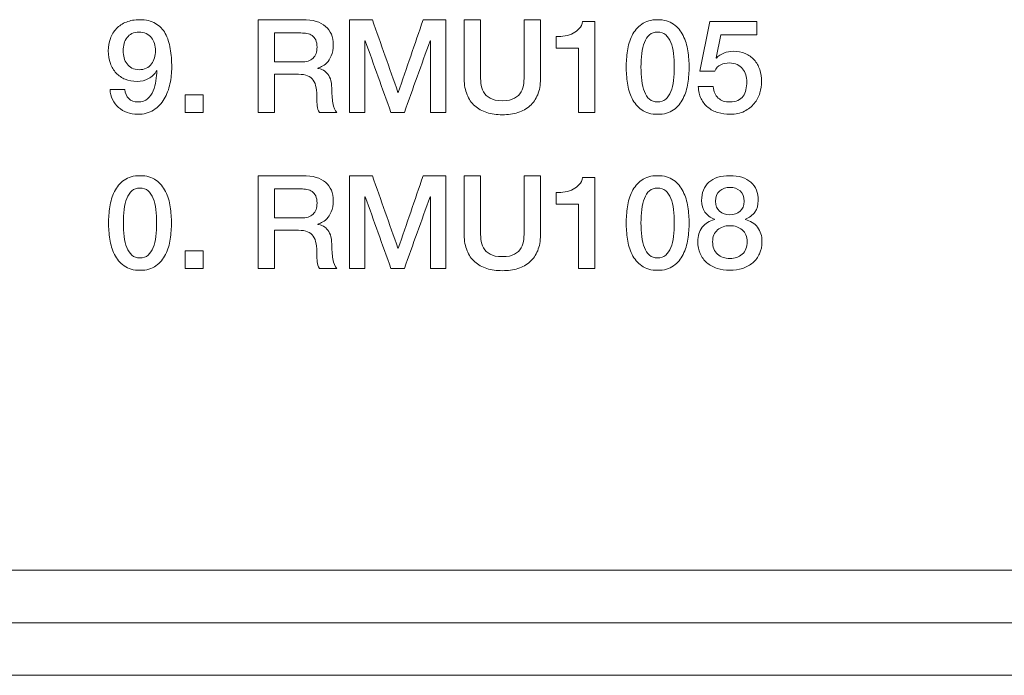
# Model space of a CAD drawing. Header units: millimetres. Extents: x 0 to 2122, y 0 to 1639.
# Tile 42 of 85: x 1623 to 1641, y 784 to 796. Entities that reach past the tile are written whole.
import ezdxf

# ---------------------------------------------------------------- set-up
doc = ezdxf.new("R2010")
doc.units = ezdxf.units.MM
doc.layers.add('1', color=7, linetype='Continuous', true_color=0xffffff)
doc.layers.add('2', color=7, linetype='Continuous', true_color=0xffffff)

msp = doc.modelspace()

# ---------------------------------------------------------------- linework, layer by layer
at = {"layer": '1', "color": 7, "linetype": 'Continuous', "lineweight": 13}
for p, q in [((1889.526, 786.037), (1473.726, 786.037)), ((1473.726, 785.037), (1889.526, 785.037)), ((1687.126, 784.037), (1473.726, 784.037))]:
    msp.add_line(p, q, dxfattribs=at)
at = {"layer": '2', "color": 7, "linetype": 'Continuous', "lineweight": 13}
for points, knots in [([(1624.488, 796.323), (1624.539, 796.377), (1624.601, 796.418), (1624.749, 796.478), (1624.833, 796.492), (1624.927, 796.492), (1625.049, 796.492), (1625.149, 796.469), (1625.228, 796.422)], [0.5, 0.5, 0.5, 0.5, 0.5333333, 0.5333333, 0.5666667, 0.5666667, 0.5666667, 0.6, 0.6, 0.6, 0.6]), ([(1627.182, 796.492), (1627.182, 796.492), (1628.024, 796.492), (1628.024, 796.492), (1628.218, 796.492), (1628.364, 796.45), (1628.558, 796.282), (1628.607, 796.166), (1628.607, 796.016), (1628.607, 795.932), (1628.594, 795.862), (1628.569, 795.807)], [0, 0, 0, 0, 0.04, 0.04, 0.04, 0.08, 0.08, 0.12, 0.12, 0.12, 0.16, 0.16, 0.16, 0.16]), ([(1631.148, 795.068), (1631.113, 795.151), (1631.096, 795.25), (1631.096, 795.364), (1631.096, 795.364), (1631.096, 796.492), (1631.096, 796.492)], [0.90909091, 0.90909091, 0.90909091, 0.90909091, 0.95454545, 0.95454545, 0.95454545, 1, 1, 1, 1]), ([(1632.225, 795.285), (1632.231, 795.346), (1632.234, 795.406), (1632.234, 795.465), (1632.234, 795.465), (1632.234, 796.492), (1632.234, 796.492)], [0.40909091, 0.40909091, 0.40909091, 0.40909091, 0.45454545, 0.45454545, 0.45454545, 0.5, 0.5, 0.5, 0.5]), ([(1632.841, 796.171), (1632.9, 796.171), (1632.958, 796.176), (1633.07, 796.196), (1633.121, 796.213), (1633.211, 796.258), (1633.25, 796.288), (1633.314, 796.361), (1633.335, 796.405), (1633.345, 796.458)], [0, 0, 0, 0, 0.1, 0.1, 0.2, 0.2, 0.3, 0.3, 0.4, 0.4, 0.4, 0.4]), ([(1624.482, 795.479), (1624.434, 795.529), (1624.398, 795.59), (1624.345, 795.733), (1624.332, 795.813), (1624.332, 795.902), (1624.332, 795.986), (1624.345, 796.064), (1624.371, 796.135)], [0.3666667, 0.3666667, 0.3666667, 0.3666667, 0.4, 0.4, 0.4333333, 0.4333333, 0.4333333, 0.4666667, 0.4666667, 0.4666667, 0.4666667]), ([(1625.415, 796.229), (1625.46, 796.148), (1625.491, 796.052), (1625.528, 795.832), (1625.537, 795.714), (1625.537, 795.589), (1625.537, 795.485), (1625.526, 795.38), (1625.504, 795.275)], [0.6333333, 0.6333333, 0.6333333, 0.6333333, 0.6666667, 0.6666667, 0.7, 0.7, 0.7, 0.7333333, 0.7333333, 0.7333333, 0.7333333]), ([(1628.107, 796.231), (1628.069, 796.237), (1628.031, 796.24), (1627.992, 796.24), (1627.991, 796.24), (1627.49, 796.24), (1627.49, 796.24)], [0.6666667, 0.6666667, 0.6666667, 0.6666667, 0.7777778, 0.7777778, 0.7777778, 0.8888889, 0.8888889, 0.8888889, 0.8888889]), ([(1628.222, 795.76), (1628.272, 795.807), (1628.298, 795.877), (1628.298, 795.971), (1628.298, 796.027), (1628.29, 796.073), (1628.273, 796.109)], [0.2222222, 0.2222222, 0.2222222, 0.2222222, 0.3333333, 0.3333333, 0.3333333, 0.4444444, 0.4444444, 0.4444444, 0.4444444]), ([(1634.285, 794.997), (1634.241, 795.085), (1634.212, 795.182), (1634.18, 795.392), (1634.173, 795.495), (1634.173, 795.692), (1634.18, 795.795), (1634.212, 796.005), (1634.241, 796.102), (1634.285, 796.19)], [0.625, 0.625, 0.625, 0.625, 0.6875, 0.6875, 0.75, 0.75, 0.8125, 0.8125, 0.875, 0.875, 0.875, 0.875]), ([(1634.923, 796.205), (1634.882, 796.24), (1634.831, 796.258), (1634.707, 796.258), (1634.656, 796.24), (1634.616, 796.205)], [0.4375, 0.4375, 0.4375, 0.4375, 0.5, 0.5, 0.5625, 0.5625, 0.5625, 0.5625]), ([(1624.632, 796.038), (1624.62, 795.995), (1624.613, 795.951), (1624.613, 795.857), (1624.62, 795.811), (1624.632, 795.767)], [0.1875, 0.1875, 0.1875, 0.1875, 0.25, 0.25, 0.3125, 0.3125, 0.3125, 0.3125]), ([(1625.208, 795.767), (1625.221, 795.811), (1625.228, 795.857), (1625.228, 795.951), (1625.221, 795.995), (1625.208, 796.038)], [0.6875, 0.6875, 0.6875, 0.6875, 0.75, 0.75, 0.8125, 0.8125, 0.8125, 0.8125]), ([(1634.519, 796.06), (1634.496, 795.999), (1634.479, 795.929), (1634.459, 795.769), (1634.454, 795.684), (1634.454, 795.503), (1634.459, 795.417), (1634.479, 795.256), (1634.496, 795.186), (1634.519, 795.126)], [0.625, 0.625, 0.625, 0.625, 0.6875, 0.6875, 0.75, 0.75, 0.8125, 0.8125, 0.875, 0.875, 0.875, 0.875]), ([(1627.49, 795.69), (1627.49, 795.69), (1627.996, 795.69), (1627.996, 795.69), (1628.095, 795.69), (1628.17, 795.713), (1628.222, 795.76)], [0, 0, 0, 0, 0.1111111, 0.1111111, 0.1111111, 0.2222222, 0.2222222, 0.2222222, 0.2222222]), ([(1628.569, 795.807), (1628.545, 795.752), (1628.516, 795.707), (1628.45, 795.64), (1628.418, 795.616), (1628.353, 795.586), (1628.33, 795.576), (1628.315, 795.571)], [0.16, 0.16, 0.16, 0.16, 0.2, 0.2, 0.24, 0.24, 0.28, 0.28, 0.28, 0.28]), ([(1635.071, 795.337), (1635.081, 795.417), (1635.086, 795.503), (1635.086, 795.684), (1635.081, 795.769), (1635.071, 795.849)], [0.1875, 0.1875, 0.1875, 0.1875, 0.25, 0.25, 0.3125, 0.3125, 0.3125, 0.3125]), ([(1635.344, 795.9), (1635.36, 795.795), (1635.368, 795.692), (1635.368, 795.495), (1635.36, 795.392), (1635.344, 795.287)], [0.1875, 0.1875, 0.1875, 0.1875, 0.25, 0.25, 0.3125, 0.3125, 0.3125, 0.3125]), ([(1635.886, 795.761), (1635.924, 795.804), (1635.972, 795.837), (1636.089, 795.881), (1636.147, 795.892), (1636.205, 795.892), (1636.291, 795.892), (1636.367, 795.878), (1636.435, 795.849)], [0.14705882, 0.14705882, 0.14705882, 0.14705882, 0.17647059, 0.17647059, 0.20588235, 0.20588235, 0.20588235, 0.23529412, 0.23529412, 0.23529412, 0.23529412]), ([(1624.781, 795.573), (1624.819, 795.552), (1624.863, 795.542), (1624.967, 795.542), (1625.013, 795.552), (1625.053, 795.571)], [0.4375, 0.4375, 0.4375, 0.4375, 0.5, 0.5, 0.5625, 0.5625, 0.5625, 0.5625]), ([(1628.315, 795.566), (1628.341, 795.563), (1628.37, 795.555), (1628.431, 795.529), (1628.459, 795.507), (1628.512, 795.45), (1628.534, 795.413), (1628.551, 795.366)], [0.32, 0.32, 0.32, 0.32, 0.36, 0.36, 0.4, 0.4, 0.44, 0.44, 0.44, 0.44]), ([(1636.282, 795.64), (1636.241, 795.66), (1636.192, 795.67), (1636.135, 795.67), (1636.076, 795.67), (1636.021, 795.659), (1635.969, 795.637)], [0.85294118, 0.85294118, 0.85294118, 0.85294118, 0.88235294, 0.88235294, 0.88235294, 0.91176471, 0.91176471, 0.91176471, 0.91176471]), ([(1636.71, 795.544), (1636.734, 795.473), (1636.746, 795.397), (1636.746, 795.314), (1636.746, 795.245), (1636.735, 795.174), (1636.712, 795.101)], [0.29411765, 0.29411765, 0.29411765, 0.29411765, 0.32352941, 0.32352941, 0.32352941, 0.35294118, 0.35294118, 0.35294118, 0.35294118]), ([(1625.095, 795.373), (1625.029, 795.337), (1624.957, 795.319), (1624.878, 795.319), (1624.795, 795.319), (1624.721, 795.333), (1624.654, 795.361)], [0.26666667, 0.26666667, 0.26666667, 0.26666667, 0.3, 0.3, 0.3, 0.33333333, 0.33333333, 0.33333333, 0.33333333]), ([(1625.183, 795.141), (1625.208, 795.201), (1625.226, 795.265), (1625.243, 795.401), (1625.25, 795.464), (1625.255, 795.522)], [0.13333333, 0.13333333, 0.13333333, 0.13333333, 0.16666667, 0.16666667, 0.2, 0.2, 0.2, 0.2]), ([(1628.226, 795.343), (1628.2, 795.381), (1628.164, 795.41), (1628.073, 795.446), (1628.015, 795.455), (1627.945, 795.455), (1627.945, 795.455), (1627.49, 795.455), (1627.49, 795.455)], [0.76, 0.76, 0.76, 0.76, 0.8, 0.8, 0.84, 0.84, 0.84, 0.88, 0.88, 0.88, 0.88]), ([(1628.551, 795.366), (1628.568, 795.32), (1628.577, 795.263), (1628.577, 795.193), (1628.577, 795.09), (1628.585, 794.996), (1628.6, 794.911)], [0.44, 0.44, 0.44, 0.44, 0.48, 0.48, 0.48, 0.52, 0.52, 0.52, 0.52]), ([(1632.543, 795.364), (1632.543, 795.25), (1632.525, 795.151), (1632.456, 794.984), (1632.407, 794.913), (1632.344, 794.856)], [0.59090909, 0.59090909, 0.59090909, 0.59090909, 0.63636364, 0.63636364, 0.68181818, 0.68181818, 0.68181818, 0.68181818]), ([(1636.448, 795.161), (1636.459, 795.208), (1636.464, 795.257), (1636.464, 795.31), (1636.464, 795.357), (1636.457, 795.403), (1636.444, 795.447)], [0.73529412, 0.73529412, 0.73529412, 0.73529412, 0.76470588, 0.76470588, 0.76470588, 0.79411765, 0.79411765, 0.79411765, 0.79411765]), ([(1625.504, 795.275), (1625.481, 795.17), (1625.445, 795.074), (1625.343, 794.901), (1625.275, 794.83), (1625.193, 794.776)], [0.73333333, 0.73333333, 0.73333333, 0.73333333, 0.76666667, 0.76666667, 0.8, 0.8, 0.8, 0.8]), ([(1628.301, 794.855), (1628.297, 794.901), (1628.295, 794.946), (1628.295, 794.988), (1628.295, 795.069), (1628.29, 795.139), (1628.281, 795.197)], [0.64, 0.64, 0.64, 0.64, 0.68, 0.68, 0.68, 0.72, 0.72, 0.72, 0.72]), ([(1625.193, 794.776), (1625.109, 794.722), (1625.007, 794.695), (1624.885, 794.695), (1624.815, 794.695), (1624.751, 794.706), (1624.629, 794.752), (1624.575, 794.784), (1624.481, 794.867), (1624.443, 794.916), (1624.384, 795.031), (1624.367, 795.095), (1624.364, 795.166)], [0.8, 0.8, 0.8, 0.8, 0.8333333, 0.8333333, 0.8333333, 0.8666667, 0.8666667, 0.9, 0.9, 0.9333333, 0.9333333, 0.9666667, 0.9666667, 0.9666667, 0.9666667]), ([(1624.721, 794.994), (1624.764, 794.951), (1624.823, 794.929), (1624.973, 794.929), (1625.033, 794.949), (1625.079, 794.99)], [0.03333333, 0.03333333, 0.03333333, 0.03333333, 0.06666667, 0.06666667, 0.1, 0.1, 0.1, 0.1]), ([(1631.586, 795.001), (1631.641, 794.969), (1631.719, 794.954), (1631.919, 794.954), (1631.997, 794.969), (1632.052, 795.001)], [0.22727273, 0.22727273, 0.22727273, 0.22727273, 0.27272727, 0.27272727, 0.31818182, 0.31818182, 0.31818182, 0.31818182]), ([(1635.255, 794.997), (1635.211, 794.909), (1635.151, 794.837), (1634.994, 794.723), (1634.894, 794.695), (1634.647, 794.695), (1634.546, 794.723), (1634.389, 794.837), (1634.328, 794.909), (1634.285, 794.997)], [0.375, 0.375, 0.375, 0.375, 0.4375, 0.4375, 0.5, 0.5, 0.5625, 0.5625, 0.625, 0.625, 0.625, 0.625]), ([(1635.915, 794.728), (1635.843, 794.75), (1635.78, 794.784), (1635.671, 794.872), (1635.628, 794.927), (1635.596, 794.992)], [0.47058824, 0.47058824, 0.47058824, 0.47058824, 0.5, 0.5, 0.52941176, 0.52941176, 0.52941176, 0.52941176]), ([(1635.921, 795.004), (1635.977, 794.954), (1636.051, 794.929), (1636.143, 794.929), (1636.202, 794.929), (1636.252, 794.939), (1636.294, 794.959)], [0.61764706, 0.61764706, 0.61764706, 0.61764706, 0.64705882, 0.64705882, 0.64705882, 0.67647059, 0.67647059, 0.67647059, 0.67647059]), ([(1636.294, 794.959), (1636.335, 794.979), (1636.369, 795.006), (1636.419, 795.075), (1636.437, 795.115), (1636.448, 795.161)], [0.67647059, 0.67647059, 0.67647059, 0.67647059, 0.70588235, 0.70588235, 0.73529412, 0.73529412, 0.73529412, 0.73529412]), ([(1636.712, 795.101), (1636.69, 795.028), (1636.655, 794.961), (1636.558, 794.841), (1636.496, 794.791), (1636.42, 794.752)], [0.35294118, 0.35294118, 0.35294118, 0.35294118, 0.38235294, 0.38235294, 0.41176471, 0.41176471, 0.41176471, 0.41176471]), ([(1632.344, 794.856), (1632.281, 794.8), (1632.205, 794.757), (1632.027, 794.701), (1631.928, 794.687), (1631.71, 794.687), (1631.612, 794.701), (1631.434, 794.757), (1631.358, 794.8), (1631.295, 794.856)], [0.6818182, 0.6818182, 0.6818182, 0.6818182, 0.7272727, 0.7272727, 0.7727273, 0.7727273, 0.8181818, 0.8181818, 0.8636364, 0.8636364, 0.8636364, 0.8636364]), ([(1636.42, 794.752), (1636.344, 794.714), (1636.253, 794.695), (1636.148, 794.695), (1636.064, 794.695), (1635.986, 794.706), (1635.915, 794.728)], [0.41176471, 0.41176471, 0.41176471, 0.41176471, 0.44117647, 0.44117647, 0.44117647, 0.47058824, 0.47058824, 0.47058824, 0.47058824]), ([(1627.182, 793.529), (1627.182, 793.529), (1628.024, 793.529), (1628.024, 793.529), (1628.218, 793.529), (1628.364, 793.487), (1628.558, 793.319), (1628.607, 793.202), (1628.607, 793.052), (1628.607, 792.968), (1628.594, 792.899), (1628.569, 792.844)], [0, 0, 0, 0, 0.04, 0.04, 0.04, 0.08, 0.08, 0.12, 0.12, 0.12, 0.16, 0.16, 0.16, 0.16]), ([(1631.148, 792.104), (1631.113, 792.188), (1631.096, 792.287), (1631.096, 792.401), (1631.096, 792.401), (1631.096, 793.529), (1631.096, 793.529)], [0.90909091, 0.90909091, 0.90909091, 0.90909091, 0.95454545, 0.95454545, 0.95454545, 1, 1, 1, 1]), ([(1632.225, 792.321), (1632.231, 792.383), (1632.234, 792.442), (1632.234, 792.502), (1632.234, 792.502), (1632.234, 793.529), (1632.234, 793.529)], [0.40909091, 0.40909091, 0.40909091, 0.40909091, 0.45454545, 0.45454545, 0.45454545, 0.5, 0.5, 0.5, 0.5]), ([(1635.744, 793.405), (1635.837, 793.487), (1635.97, 793.529), (1636.316, 793.529), (1636.449, 793.487), (1636.542, 793.405)], [0.45454545, 0.45454545, 0.45454545, 0.45454545, 0.5, 0.5, 0.54545455, 0.54545455, 0.54545455, 0.54545455]), ([(1635.668, 792.839), (1635.626, 792.9), (1635.605, 792.973), (1635.605, 793.057), (1635.605, 793.206), (1635.651, 793.321), (1635.744, 793.405)], [0.36363636, 0.36363636, 0.36363636, 0.36363636, 0.40909091, 0.40909091, 0.40909091, 0.45454545, 0.45454545, 0.45454545, 0.45454545]), ([(1636.542, 793.405), (1636.635, 793.321), (1636.681, 793.206), (1636.681, 793.057), (1636.681, 792.973), (1636.661, 792.9), (1636.618, 792.839)], [0.54545455, 0.54545455, 0.54545455, 0.54545455, 0.59090909, 0.59090909, 0.59090909, 0.63636364, 0.63636364, 0.63636364, 0.63636364]), ([(1625.087, 793.242), (1625.047, 793.277), (1624.995, 793.294), (1624.872, 793.294), (1624.82, 793.277), (1624.78, 793.242)], [0.4375, 0.4375, 0.4375, 0.4375, 0.5, 0.5, 0.5625, 0.5625, 0.5625, 0.5625]), ([(1628.107, 793.267), (1628.069, 793.274), (1628.031, 793.277), (1627.992, 793.277), (1627.991, 793.277), (1627.49, 793.277), (1627.49, 793.277)], [0.6666667, 0.6666667, 0.6666667, 0.6666667, 0.7777778, 0.7777778, 0.7777778, 0.8888889, 0.8888889, 0.8888889, 0.8888889]), ([(1628.222, 792.797), (1628.272, 792.844), (1628.298, 792.914), (1628.298, 793.008), (1628.298, 793.064), (1628.29, 793.11), (1628.273, 793.145)], [0.2222222, 0.2222222, 0.2222222, 0.2222222, 0.3333333, 0.3333333, 0.3333333, 0.4444444, 0.4444444, 0.4444444, 0.4444444]), ([(1632.841, 793.208), (1632.9, 793.208), (1632.958, 793.213), (1633.07, 793.233), (1633.121, 793.249), (1633.166, 793.272)], [0, 0, 0, 0, 0.1, 0.1, 0.2, 0.2, 0.2, 0.2]), ([(1634.285, 792.034), (1634.241, 792.122), (1634.212, 792.218), (1634.18, 792.429), (1634.173, 792.531), (1634.173, 792.729), (1634.18, 792.831), (1634.212, 793.042), (1634.241, 793.139), (1634.285, 793.227)], [0.625, 0.625, 0.625, 0.625, 0.6875, 0.6875, 0.75, 0.75, 0.8125, 0.8125, 0.875, 0.875, 0.875, 0.875]), ([(1634.923, 793.242), (1634.882, 793.277), (1634.831, 793.294), (1634.707, 793.294), (1634.656, 793.277), (1634.616, 793.242)], [0.4375, 0.4375, 0.4375, 0.4375, 0.5, 0.5, 0.5625, 0.5625, 0.5625, 0.5625]), ([(1635.951, 793.239), (1635.898, 793.194), (1635.872, 793.128), (1635.872, 793.043), (1635.872, 792.96), (1635.897, 792.897), (1635.999, 792.81), (1636.064, 792.788), (1636.222, 792.788), (1636.287, 792.81), (1636.389, 792.897), (1636.414, 792.96), (1636.414, 793.043), (1636.414, 793.128), (1636.388, 793.194), (1636.336, 793.239)], [0.125, 0.125, 0.125, 0.125, 0.25, 0.25, 0.25, 0.375, 0.375, 0.5, 0.5, 0.625, 0.625, 0.75, 0.75, 0.75, 0.875, 0.875, 0.875, 0.875]), ([(1624.36, 792.324), (1624.345, 792.429), (1624.337, 792.531), (1624.337, 792.729), (1624.345, 792.831), (1624.36, 792.936)], [0.6875, 0.6875, 0.6875, 0.6875, 0.75, 0.75, 0.8125, 0.8125, 0.8125, 0.8125]), ([(1625.185, 792.162), (1625.209, 792.222), (1625.226, 792.293), (1625.246, 792.454), (1625.25, 792.54), (1625.25, 792.721), (1625.246, 792.806), (1625.226, 792.966), (1625.209, 793.036), (1625.185, 793.097)], [0.125, 0.125, 0.125, 0.125, 0.1875, 0.1875, 0.25, 0.25, 0.3125, 0.3125, 0.375, 0.375, 0.375, 0.375]), ([(1625.509, 792.936), (1625.524, 792.831), (1625.532, 792.729), (1625.532, 792.531), (1625.524, 792.429), (1625.509, 792.324)], [0.1875, 0.1875, 0.1875, 0.1875, 0.25, 0.25, 0.3125, 0.3125, 0.3125, 0.3125]), ([(1634.519, 793.097), (1634.496, 793.036), (1634.479, 792.966), (1634.459, 792.806), (1634.454, 792.721), (1634.454, 792.54), (1634.459, 792.454), (1634.479, 792.293), (1634.496, 792.222), (1634.519, 792.162)], [0.625, 0.625, 0.625, 0.625, 0.6875, 0.6875, 0.75, 0.75, 0.8125, 0.8125, 0.875, 0.875, 0.875, 0.875]), ([(1635.344, 792.936), (1635.36, 792.831), (1635.368, 792.729), (1635.368, 792.531), (1635.36, 792.429), (1635.344, 792.324)], [0.1875, 0.1875, 0.1875, 0.1875, 0.25, 0.25, 0.3125, 0.3125, 0.3125, 0.3125]), ([(1624.633, 792.886), (1624.624, 792.806), (1624.618, 792.721), (1624.618, 792.54), (1624.624, 792.454), (1624.633, 792.373)], [0.6875, 0.6875, 0.6875, 0.6875, 0.75, 0.75, 0.8125, 0.8125, 0.8125, 0.8125]), ([(1627.49, 792.726), (1627.49, 792.726), (1627.996, 792.726), (1627.996, 792.726), (1628.095, 792.726), (1628.17, 792.75), (1628.222, 792.797)], [0, 0, 0, 0, 0.1111111, 0.1111111, 0.1111111, 0.2222222, 0.2222222, 0.2222222, 0.2222222]), ([(1628.569, 792.844), (1628.545, 792.789), (1628.516, 792.744), (1628.45, 792.677), (1628.418, 792.652), (1628.353, 792.623), (1628.33, 792.613), (1628.315, 792.608)], [0.16, 0.16, 0.16, 0.16, 0.2, 0.2, 0.24, 0.24, 0.28, 0.28, 0.28, 0.28]), ([(1635.071, 792.373), (1635.081, 792.454), (1635.086, 792.54), (1635.086, 792.721), (1635.081, 792.806), (1635.071, 792.886)], [0.1875, 0.1875, 0.1875, 0.1875, 0.25, 0.25, 0.3125, 0.3125, 0.3125, 0.3125]), ([(1628.315, 792.603), (1628.341, 792.6), (1628.37, 792.591), (1628.431, 792.565), (1628.459, 792.544), (1628.512, 792.487), (1628.534, 792.449), (1628.551, 792.403)], [0.32, 0.32, 0.32, 0.32, 0.36, 0.36, 0.4, 0.4, 0.44, 0.44, 0.44, 0.44]), ([(1635.706, 791.876), (1635.652, 791.923), (1635.609, 791.98), (1635.548, 792.115), (1635.533, 792.191), (1635.533, 792.275), (1635.533, 792.383), (1635.561, 792.475), (1635.619, 792.549)], [0.0909091, 0.0909091, 0.0909091, 0.0909091, 0.1363636, 0.1363636, 0.1818182, 0.1818182, 0.1818182, 0.2272727, 0.2272727, 0.2272727, 0.2272727]), ([(1636.378, 792.498), (1636.315, 792.552), (1636.237, 792.578), (1636.049, 792.578), (1635.971, 792.552), (1635.909, 792.498)], [0.375, 0.375, 0.375, 0.375, 0.5, 0.5, 0.625, 0.625, 0.625, 0.625]), ([(1636.668, 792.549), (1636.725, 792.475), (1636.753, 792.383), (1636.753, 792.275), (1636.753, 792.191), (1636.738, 792.115), (1636.707, 792.047)], [0.77272727, 0.77272727, 0.77272727, 0.77272727, 0.81818182, 0.81818182, 0.81818182, 0.86363636, 0.86363636, 0.86363636, 0.86363636]), ([(1628.226, 792.379), (1628.2, 792.418), (1628.164, 792.447), (1628.073, 792.483), (1628.015, 792.492), (1627.945, 792.492), (1627.945, 792.492), (1627.49, 792.492), (1627.49, 792.492)], [0.76, 0.76, 0.76, 0.76, 0.8, 0.8, 0.84, 0.84, 0.84, 0.88, 0.88, 0.88, 0.88]), ([(1628.551, 792.403), (1628.568, 792.357), (1628.577, 792.299), (1628.577, 792.23), (1628.577, 792.126), (1628.585, 792.032), (1628.6, 791.948)], [0.44, 0.44, 0.44, 0.44, 0.48, 0.48, 0.48, 0.52, 0.52, 0.52, 0.52]), ([(1632.543, 792.401), (1632.543, 792.287), (1632.525, 792.188), (1632.456, 792.02), (1632.407, 791.95), (1632.344, 791.893)], [0.59090909, 0.59090909, 0.59090909, 0.59090909, 0.63636364, 0.63636364, 0.68181818, 0.68181818, 0.68181818, 0.68181818]), ([(1635.909, 792.498), (1635.846, 792.445), (1635.815, 792.37), (1635.815, 792.275), (1635.815, 792.173), (1635.846, 792.094), (1635.909, 792.038)], [0.625, 0.625, 0.625, 0.625, 0.75, 0.75, 0.75, 0.875, 0.875, 0.875, 0.875]), ([(1636.143, 791.954), (1636.237, 791.954), (1636.315, 791.981), (1636.44, 792.094), (1636.472, 792.173), (1636.472, 792.275), (1636.472, 792.37), (1636.44, 792.445), (1636.378, 792.498)], [0, 0, 0, 0, 0.125, 0.125, 0.25, 0.25, 0.25, 0.375, 0.375, 0.375, 0.375]), ([(1628.301, 791.892), (1628.297, 791.938), (1628.295, 791.982), (1628.295, 792.025), (1628.295, 792.106), (1628.29, 792.175), (1628.281, 792.234)], [0.64, 0.64, 0.64, 0.64, 0.68, 0.68, 0.68, 0.72, 0.72, 0.72, 0.72]), ([(1631.462, 792.157), (1631.489, 792.109), (1631.531, 792.069), (1631.641, 792.006), (1631.719, 791.991), (1631.919, 791.991), (1631.997, 792.006), (1632.107, 792.069), (1632.149, 792.109), (1632.176, 792.157)], [0.1818182, 0.1818182, 0.1818182, 0.1818182, 0.2272727, 0.2272727, 0.2727273, 0.2727273, 0.3181818, 0.3181818, 0.3636364, 0.3636364, 0.3636364, 0.3636364]), ([(1636.707, 792.047), (1636.677, 791.98), (1636.634, 791.923), (1636.526, 791.829), (1636.461, 791.793), (1636.311, 791.744), (1636.231, 791.731), (1636.143, 791.731)], [0.8636364, 0.8636364, 0.8636364, 0.8636364, 0.9090909, 0.9090909, 0.9545455, 0.9545455, 1, 1, 1, 1]), ([(1625.237, 791.817), (1625.159, 791.76), (1625.058, 791.731), (1624.811, 791.731), (1624.71, 791.76), (1624.632, 791.817)], [0.4375, 0.4375, 0.4375, 0.4375, 0.5, 0.5, 0.5625, 0.5625, 0.5625, 0.5625]), ([(1632.344, 791.893), (1632.281, 791.836), (1632.205, 791.794), (1632.027, 791.738), (1631.928, 791.724), (1631.71, 791.724), (1631.612, 791.738), (1631.434, 791.794), (1631.358, 791.836), (1631.295, 791.893)], [0.6818182, 0.6818182, 0.6818182, 0.6818182, 0.7272727, 0.7272727, 0.7727273, 0.7727273, 0.8181818, 0.8181818, 0.8636364, 0.8636364, 0.8636364, 0.8636364]), ([(1635.073, 791.817), (1634.994, 791.76), (1634.894, 791.731), (1634.647, 791.731), (1634.546, 791.76), (1634.467, 791.817)], [0.4375, 0.4375, 0.4375, 0.4375, 0.5, 0.5, 0.5625, 0.5625, 0.5625, 0.5625]), ([(1636.143, 791.731), (1636.056, 791.731), (1635.975, 791.744), (1635.825, 791.793), (1635.76, 791.829), (1635.706, 791.876)], [0, 0, 0, 0, 0.04545455, 0.04545455, 0.09090909, 0.09090909, 0.09090909, 0.09090909])]:
    msp.add_open_spline(points, degree=3, knots=knots, dxfattribs=at)
for points in [[(1627.182, 794.729), (1627.182, 794.729), (1627.182, 796.492), (1627.182, 796.492)], [(1628.915, 796.492), (1629.06, 796.492), (1629.205, 796.492), (1629.35, 796.492)], [(1628.915, 794.729), (1628.915, 795.317), (1628.915, 795.905), (1628.915, 796.492)], [(1629.35, 796.492), (1629.512, 796.032), (1629.674, 795.572), (1629.836, 795.112)], [(1629.841, 795.112), (1629.999, 795.572), (1630.157, 796.032), (1630.315, 796.492)], [(1630.315, 796.492), (1630.458, 796.492), (1630.602, 796.492), (1630.745, 796.492)], [(1630.745, 796.492), (1630.745, 795.905), (1630.745, 795.317), (1630.745, 794.729)], [(1631.096, 796.492), (1631.096, 796.492), (1631.404, 796.492), (1631.404, 796.492)], [(1631.404, 796.492), (1631.404, 796.492), (1631.404, 795.465), (1631.404, 795.465)], [(1632.234, 796.492), (1632.234, 796.492), (1632.543, 796.492), (1632.543, 796.492)], [(1632.543, 796.492), (1632.543, 796.492), (1632.543, 795.364), (1632.543, 795.364)], [(1634.467, 796.407), (1634.546, 796.464), (1634.647, 796.492), (1634.77, 796.492)], [(1634.77, 796.492), (1634.894, 796.492), (1634.994, 796.464), (1635.073, 796.407)], [(1624.371, 796.135), (1624.398, 796.207), (1624.436, 796.27), (1624.488, 796.323)], [(1625.228, 796.422), (1625.307, 796.375), (1625.37, 796.311), (1625.415, 796.229)], [(1633.345, 796.458), (1633.345, 796.458), (1633.575, 796.458), (1633.575, 796.458)], [(1633.575, 796.458), (1633.575, 796.458), (1633.575, 794.729), (1633.575, 794.729)], [(1634.285, 796.19), (1634.328, 796.278), (1634.389, 796.351), (1634.467, 796.407)], [(1635.073, 796.407), (1635.151, 796.351), (1635.211, 796.278), (1635.255, 796.19)], [(1635.575, 795.512), (1635.575, 795.512), (1635.76, 796.458), (1635.76, 796.458)], [(1635.76, 796.458), (1635.76, 796.458), (1636.654, 796.458), (1636.654, 796.458)], [(1636.654, 796.458), (1636.654, 796.458), (1636.654, 796.206), (1636.654, 796.206)], [(1624.687, 796.152), (1624.663, 796.119), (1624.644, 796.081), (1624.632, 796.038)], [(1624.781, 796.229), (1624.743, 796.211), (1624.712, 796.185), (1624.687, 796.152)], [(1624.915, 796.258), (1624.863, 796.258), (1624.819, 796.248), (1624.781, 796.229)], [(1625.053, 796.228), (1625.013, 796.248), (1624.967, 796.258), (1624.915, 796.258)], [(1625.151, 796.15), (1625.125, 796.183), (1625.093, 796.208), (1625.053, 796.228)], [(1625.208, 796.038), (1625.195, 796.081), (1625.176, 796.118), (1625.151, 796.15)], [(1627.49, 796.24), (1627.49, 796.24), (1627.49, 795.69), (1627.49, 795.69)], [(1628.205, 796.191), (1628.176, 796.211), (1628.144, 796.224), (1628.107, 796.231)], [(1628.273, 796.109), (1628.256, 796.144), (1628.234, 796.171), (1628.205, 796.191)], [(1632.841, 795.949), (1632.841, 795.949), (1632.841, 796.171), (1632.841, 796.171)], [(1634.616, 796.205), (1634.575, 796.169), (1634.543, 796.121), (1634.519, 796.06)], [(1635.021, 796.06), (1634.997, 796.121), (1634.964, 796.169), (1634.923, 796.205)], [(1635.255, 796.19), (1635.299, 796.102), (1635.329, 796.005), (1635.344, 795.9)], [(1635.97, 796.206), (1635.97, 796.206), (1635.881, 795.766), (1635.881, 795.766)], [(1636.654, 796.206), (1636.654, 796.206), (1635.97, 796.206), (1635.97, 796.206)], [(1629.214, 796.09), (1629.212, 796.09), (1629.211, 796.09), (1629.209, 796.09)], [(1629.209, 796.09), (1629.209, 795.636), (1629.209, 795.183), (1629.209, 794.729)], [(1629.703, 794.729), (1629.54, 795.183), (1629.377, 795.636), (1629.214, 796.09)], [(1630.446, 796.09), (1630.283, 795.636), (1630.12, 795.183), (1629.957, 794.729)], [(1630.451, 796.09), (1630.449, 796.09), (1630.448, 796.09), (1630.446, 796.09)], [(1630.451, 794.729), (1630.451, 795.183), (1630.451, 795.636), (1630.451, 796.09)], [(1633.267, 795.949), (1633.267, 795.949), (1632.841, 795.949), (1632.841, 795.949)], [(1633.267, 794.729), (1633.267, 794.729), (1633.267, 795.949), (1633.267, 795.949)], [(1635.071, 795.849), (1635.061, 795.929), (1635.045, 795.999), (1635.021, 796.06)], [(1624.632, 795.767), (1624.644, 795.724), (1624.663, 795.686), (1624.687, 795.653)], [(1625.151, 795.651), (1625.176, 795.685), (1625.195, 795.724), (1625.208, 795.767)], [(1635.881, 795.766), (1635.881, 795.766), (1635.886, 795.761), (1635.886, 795.761)], [(1636.435, 795.849), (1636.502, 795.82), (1636.559, 795.78), (1636.605, 795.728)], [(1624.687, 795.653), (1624.712, 795.62), (1624.743, 795.593), (1624.781, 795.573)], [(1625.053, 795.571), (1625.093, 795.591), (1625.125, 795.618), (1625.151, 795.651)], [(1628.315, 795.571), (1628.315, 795.571), (1628.315, 795.566), (1628.315, 795.566)], [(1635.969, 795.637), (1635.917, 795.614), (1635.88, 795.573), (1635.856, 795.512)], [(1636.385, 795.561), (1636.359, 795.594), (1636.324, 795.621), (1636.282, 795.64)], [(1636.444, 795.447), (1636.431, 795.49), (1636.412, 795.529), (1636.385, 795.561)], [(1636.605, 795.728), (1636.651, 795.676), (1636.686, 795.615), (1636.71, 795.544)], [(1624.654, 795.361), (1624.588, 795.389), (1624.53, 795.428), (1624.482, 795.479)], [(1625.25, 795.527), (1625.212, 795.459), (1625.161, 795.408), (1625.095, 795.373)], [(1625.255, 795.522), (1625.255, 795.522), (1625.25, 795.527), (1625.25, 795.527)], [(1627.49, 795.455), (1627.49, 795.455), (1627.49, 794.729), (1627.49, 794.729)], [(1631.404, 795.465), (1631.404, 795.406), (1631.407, 795.346), (1631.413, 795.285)], [(1635.856, 795.512), (1635.856, 795.512), (1635.575, 795.512), (1635.575, 795.512)], [(1628.281, 795.197), (1628.271, 795.256), (1628.253, 795.304), (1628.226, 795.343)], [(1631.413, 795.285), (1631.418, 795.224), (1631.435, 795.169), (1631.462, 795.12)], [(1632.176, 795.12), (1632.203, 795.169), (1632.22, 795.224), (1632.225, 795.285)], [(1635.021, 795.126), (1635.045, 795.186), (1635.061, 795.256), (1635.071, 795.337)], [(1635.344, 795.287), (1635.329, 795.182), (1635.299, 795.085), (1635.255, 794.997)], [(1635.596, 794.992), (1635.564, 795.057), (1635.546, 795.133), (1635.543, 795.221)], [(1635.543, 795.221), (1635.543, 795.221), (1635.825, 795.221), (1635.825, 795.221)], [(1635.825, 795.221), (1635.833, 795.127), (1635.865, 795.055), (1635.921, 795.004)], [(1624.364, 795.166), (1624.364, 795.166), (1624.645, 795.166), (1624.645, 795.166)], [(1624.645, 795.166), (1624.652, 795.095), (1624.677, 795.038), (1624.721, 794.994)], [(1625.079, 794.99), (1625.124, 795.03), (1625.159, 795.08), (1625.183, 795.141)], [(1626.134, 795.063), (1626.02, 795.063), (1625.906, 795.063), (1625.791, 795.063)], [(1625.791, 795.063), (1625.791, 794.951), (1625.791, 794.84), (1625.791, 794.729)], [(1626.134, 794.729), (1626.134, 794.84), (1626.134, 794.951), (1626.134, 795.063)], [(1629.836, 795.112), (1629.838, 795.112), (1629.84, 795.112), (1629.841, 795.112)], [(1631.295, 794.856), (1631.231, 794.913), (1631.182, 794.984), (1631.148, 795.068)], [(1631.462, 795.12), (1631.489, 795.072), (1631.531, 795.032), (1631.586, 795.001)], [(1632.052, 795.001), (1632.107, 795.032), (1632.149, 795.072), (1632.176, 795.12)], [(1634.519, 795.126), (1634.543, 795.065), (1634.575, 795.018), (1634.616, 794.982)], [(1634.616, 794.982), (1634.656, 794.947), (1634.707, 794.929), (1634.769, 794.929)], [(1634.769, 794.929), (1634.831, 794.929), (1634.882, 794.947), (1634.923, 794.982)], [(1634.923, 794.982), (1634.964, 795.018), (1634.997, 795.065), (1635.021, 795.126)], [(1628.342, 794.729), (1628.319, 794.767), (1628.305, 794.809), (1628.301, 794.855)], [(1628.6, 794.911), (1628.616, 794.826), (1628.64, 794.766), (1628.673, 794.729)], [(1625.791, 794.729), (1625.906, 794.729), (1626.02, 794.729), (1626.134, 794.729)], [(1627.49, 794.729), (1627.49, 794.729), (1627.182, 794.729), (1627.182, 794.729)], [(1628.673, 794.729), (1628.673, 794.729), (1628.342, 794.729), (1628.342, 794.729)], [(1629.209, 794.729), (1629.111, 794.729), (1629.013, 794.729), (1628.915, 794.729)], [(1629.957, 794.729), (1629.872, 794.729), (1629.788, 794.729), (1629.703, 794.729)], [(1630.745, 794.729), (1630.647, 794.729), (1630.549, 794.729), (1630.451, 794.729)], [(1633.575, 794.729), (1633.575, 794.729), (1633.267, 794.729), (1633.267, 794.729)], [(1624.632, 793.444), (1624.71, 793.501), (1624.811, 793.529), (1624.934, 793.529)], [(1624.934, 793.529), (1625.058, 793.529), (1625.159, 793.501), (1625.237, 793.444)], [(1627.182, 791.766), (1627.182, 791.766), (1627.182, 793.529), (1627.182, 793.529)], [(1628.915, 793.529), (1629.06, 793.529), (1629.205, 793.529), (1629.35, 793.529)], [(1628.915, 791.766), (1628.915, 792.354), (1628.915, 792.941), (1628.915, 793.529)], [(1629.35, 793.529), (1629.512, 793.069), (1629.674, 792.609), (1629.836, 792.149)], [(1629.841, 792.149), (1629.999, 792.609), (1630.157, 793.069), (1630.315, 793.529)], [(1630.315, 793.529), (1630.458, 793.529), (1630.602, 793.529), (1630.745, 793.529)], [(1630.745, 793.529), (1630.745, 792.941), (1630.745, 792.354), (1630.745, 791.766)], [(1631.096, 793.529), (1631.096, 793.529), (1631.404, 793.529), (1631.404, 793.529)], [(1631.404, 793.529), (1631.404, 793.529), (1631.404, 792.502), (1631.404, 792.502)], [(1632.234, 793.529), (1632.234, 793.529), (1632.543, 793.529), (1632.543, 793.529)], [(1632.543, 793.529), (1632.543, 793.529), (1632.543, 792.401), (1632.543, 792.401)], [(1633.282, 793.361), (1633.314, 793.397), (1633.335, 793.442), (1633.345, 793.494)], [(1633.345, 793.494), (1633.345, 793.494), (1633.575, 793.494), (1633.575, 793.494)], [(1633.575, 793.494), (1633.575, 793.494), (1633.575, 791.766), (1633.575, 791.766)], [(1634.467, 793.444), (1634.546, 793.501), (1634.647, 793.529), (1634.77, 793.529)], [(1634.77, 793.529), (1634.894, 793.529), (1634.994, 793.501), (1635.073, 793.444)], [(1624.449, 793.227), (1624.493, 793.315), (1624.554, 793.387), (1624.632, 793.444)], [(1625.237, 793.444), (1625.315, 793.387), (1625.376, 793.315), (1625.419, 793.227)], [(1633.166, 793.272), (1633.211, 793.296), (1633.25, 793.325), (1633.282, 793.361)], [(1634.285, 793.227), (1634.328, 793.315), (1634.389, 793.387), (1634.467, 793.444)], [(1635.073, 793.444), (1635.151, 793.387), (1635.211, 793.315), (1635.255, 793.227)], [(1636.143, 793.307), (1636.067, 793.307), (1636.003, 793.284), (1635.951, 793.239)], [(1636.336, 793.239), (1636.283, 793.284), (1636.219, 793.307), (1636.143, 793.307)], [(1624.36, 792.936), (1624.376, 793.042), (1624.406, 793.139), (1624.449, 793.227)], [(1624.78, 793.242), (1624.74, 793.206), (1624.708, 793.158), (1624.684, 793.097)], [(1625.185, 793.097), (1625.161, 793.158), (1625.128, 793.206), (1625.087, 793.242)], [(1625.419, 793.227), (1625.463, 793.139), (1625.493, 793.042), (1625.509, 792.936)], [(1627.49, 793.277), (1627.49, 793.277), (1627.49, 792.726), (1627.49, 792.726)], [(1628.205, 793.228), (1628.176, 793.248), (1628.144, 793.261), (1628.107, 793.267)], [(1628.273, 793.145), (1628.256, 793.181), (1628.234, 793.208), (1628.205, 793.228)], [(1629.214, 793.127), (1629.212, 793.127), (1629.211, 793.127), (1629.209, 793.127)], [(1629.209, 793.127), (1629.209, 792.673), (1629.209, 792.219), (1629.209, 791.766)], [(1629.703, 791.766), (1629.54, 792.219), (1629.377, 792.673), (1629.214, 793.127)], [(1630.446, 793.127), (1630.283, 792.673), (1630.12, 792.219), (1629.957, 791.766)], [(1630.451, 793.127), (1630.449, 793.127), (1630.448, 793.127), (1630.446, 793.127)], [(1630.451, 791.766), (1630.451, 792.219), (1630.451, 792.673), (1630.451, 793.127)], [(1632.841, 792.986), (1632.841, 792.986), (1632.841, 793.208), (1632.841, 793.208)], [(1634.616, 793.242), (1634.575, 793.206), (1634.543, 793.158), (1634.519, 793.097)], [(1635.021, 793.097), (1634.997, 793.158), (1634.964, 793.206), (1634.923, 793.242)], [(1635.255, 793.227), (1635.299, 793.139), (1635.329, 793.042), (1635.344, 792.936)], [(1624.684, 793.097), (1624.66, 793.036), (1624.643, 792.966), (1624.633, 792.886)], [(1633.267, 792.986), (1633.267, 792.986), (1632.841, 792.986), (1632.841, 792.986)], [(1633.267, 791.766), (1633.267, 791.766), (1633.267, 792.986), (1633.267, 792.986)], [(1635.071, 792.886), (1635.061, 792.966), (1635.045, 793.036), (1635.021, 793.097)], [(1635.849, 792.702), (1635.77, 792.731), (1635.71, 792.777), (1635.668, 792.839)], [(1636.618, 792.839), (1636.576, 792.777), (1636.516, 792.731), (1636.437, 792.702)], [(1628.315, 792.608), (1628.315, 792.608), (1628.315, 792.603), (1628.315, 792.603)], [(1635.619, 792.549), (1635.675, 792.623), (1635.752, 792.672), (1635.849, 792.697)], [(1635.849, 792.697), (1635.849, 792.697), (1635.849, 792.702), (1635.849, 792.702)], [(1636.437, 792.702), (1636.437, 792.702), (1636.437, 792.697), (1636.437, 792.697)], [(1636.437, 792.697), (1636.534, 792.672), (1636.611, 792.623), (1636.668, 792.549)], [(1624.633, 792.373), (1624.643, 792.293), (1624.66, 792.222), (1624.684, 792.162)], [(1627.49, 792.492), (1627.49, 792.492), (1627.49, 791.766), (1627.49, 791.766)], [(1628.281, 792.234), (1628.271, 792.292), (1628.253, 792.341), (1628.226, 792.379)], [(1631.404, 792.502), (1631.404, 792.442), (1631.407, 792.383), (1631.413, 792.321)], [(1635.021, 792.162), (1635.045, 792.222), (1635.061, 792.293), (1635.071, 792.373)], [(1624.449, 792.034), (1624.406, 792.122), (1624.376, 792.218), (1624.36, 792.324)], [(1625.509, 792.324), (1625.493, 792.218), (1625.463, 792.122), (1625.419, 792.034)], [(1631.413, 792.321), (1631.418, 792.26), (1631.435, 792.206), (1631.462, 792.157)], [(1632.176, 792.157), (1632.203, 792.206), (1632.22, 792.26), (1632.225, 792.321)], [(1635.344, 792.324), (1635.329, 792.218), (1635.299, 792.122), (1635.255, 792.034)], [(1624.632, 791.817), (1624.554, 791.873), (1624.493, 791.946), (1624.449, 792.034)], [(1624.684, 792.162), (1624.708, 792.102), (1624.74, 792.054), (1624.78, 792.019)], [(1624.78, 792.019), (1624.82, 791.984), (1624.872, 791.966), (1624.934, 791.966)], [(1624.934, 791.966), (1624.995, 791.966), (1625.047, 791.984), (1625.087, 792.019)], [(1625.087, 792.019), (1625.128, 792.054), (1625.161, 792.102), (1625.185, 792.162)], [(1625.419, 792.034), (1625.376, 791.946), (1625.315, 791.873), (1625.237, 791.817)], [(1626.134, 792.099), (1626.02, 792.099), (1625.906, 792.099), (1625.791, 792.099)], [(1625.791, 792.099), (1625.791, 791.988), (1625.791, 791.877), (1625.791, 791.766)], [(1626.134, 791.766), (1626.134, 791.877), (1626.134, 791.988), (1626.134, 792.099)], [(1629.836, 792.149), (1629.838, 792.149), (1629.84, 792.149), (1629.841, 792.149)], [(1631.295, 791.893), (1631.231, 791.95), (1631.182, 792.02), (1631.148, 792.104)], [(1634.467, 791.817), (1634.389, 791.873), (1634.328, 791.946), (1634.285, 792.034)], [(1634.519, 792.162), (1634.543, 792.102), (1634.575, 792.054), (1634.616, 792.019)], [(1634.616, 792.019), (1634.656, 791.984), (1634.707, 791.966), (1634.769, 791.966)], [(1634.769, 791.966), (1634.831, 791.966), (1634.882, 791.984), (1634.923, 792.019)], [(1634.923, 792.019), (1634.964, 792.054), (1634.997, 792.102), (1635.021, 792.162)], [(1635.255, 792.034), (1635.211, 791.946), (1635.151, 791.873), (1635.073, 791.817)], [(1635.909, 792.038), (1635.971, 791.981), (1636.049, 791.954), (1636.143, 791.954)], [(1628.342, 791.766), (1628.319, 791.804), (1628.305, 791.846), (1628.301, 791.892)], [(1628.6, 791.948), (1628.616, 791.863), (1628.64, 791.802), (1628.673, 791.766)], [(1625.791, 791.766), (1625.906, 791.766), (1626.02, 791.766), (1626.134, 791.766)], [(1627.49, 791.766), (1627.49, 791.766), (1627.182, 791.766), (1627.182, 791.766)], [(1628.673, 791.766), (1628.673, 791.766), (1628.342, 791.766), (1628.342, 791.766)], [(1629.209, 791.766), (1629.111, 791.766), (1629.013, 791.766), (1628.915, 791.766)], [(1629.957, 791.766), (1629.872, 791.766), (1629.788, 791.766), (1629.703, 791.766)], [(1630.745, 791.766), (1630.647, 791.766), (1630.549, 791.766), (1630.451, 791.766)], [(1633.575, 791.766), (1633.575, 791.766), (1633.267, 791.766), (1633.267, 791.766)]]:
    msp.add_open_spline(points, degree=3, dxfattribs=at)

doc.saveas('drawing.dxf')
